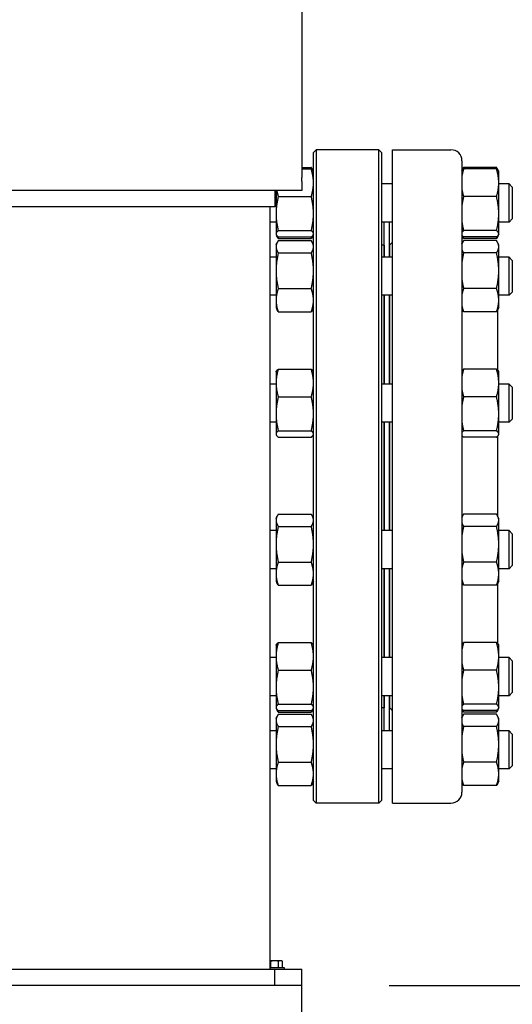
# Model space of a CAD drawing. Header units: inches. Extents: x 24 to 1128, y -58 to 748.
# Tile 126 of 256: x 251 to 262, y 333 to 356. Entities that reach past the tile are written whole.
import ezdxf

# ---------------------------------------------------------------- set-up
doc = ezdxf.new("R2010")
doc.units = ezdxf.units.IN
doc.header["$LTSCALE"] = 32
doc.header["$MEASUREMENT"] = 0
doc.layers.add('Dimension (ANSI)', color=7, linetype='Continuous', lineweight=25)
doc.layers.add('Visible (ANSI)', color=7, linetype='Continuous', lineweight=30)
doc.styles.add('Note Text (ANSI)', font='tahoma.ttf')
doc.dimstyles.new('SB Fraction-16 (ANSI)', dxfattribs={"dimscale": 32, "dimtxt": 0.125, "dimasz": 0.098425, "dimexe": 0.125, "dimexo": 0.0625, "dimgap": 0.031496, "dimtad": 0, "dimtih": 1, "dimtoh": 1, "dimdec": 4, "dimrnd": 1e-08, "dimzin": 0, "dimdsep": 46, "dimlunit": 5, "dimtxsty": 'Note Text (ANSI)', "dimcen": 0.09, "dimdle": 0.393701, "dimclrd": 256, "dimclre": 256, "dimclrt": 256, "dimadec": 0, "dimazin": 3, "dimtfac": 0.96, "dimtofl": 0, "dimtmove": 0, "dimatfit": 3, "dimfxl": 1, "dimfrac": 2, "dimtolj": 1, "dimtzin": 12, "dimlwd": -1, "dimlwe": -1, "dimarcsym": 0})

# ---------------------------------------------------------------- blocks, each defined once
blk = doc.blocks.new('*D17')
at = {"layer": 'Defpoints', "color": 0, "transparency": 16777216}
for p in [(257.225, 333.734), (233.912, 171.734), (300.059, 171.734)]:
    blk.add_point(p, dxfattribs=at)
at = {"layer": 'Dimension (ANSI)', "transparency": 16777216}
for p, q in [((259.225, 333.734), (304.059, 333.734)), ((300.059, 330.584), (300.059, 258.825)), ((300.059, 174.883), (300.059, 252.643)), ((235.912, 171.734), (304.059, 171.734))]:
    blk.add_line(p, q, dxfattribs=at)
for points in [[(299.534, 330.584), (300.584, 330.584), (300.059, 333.734)], [(299.534, 174.883), (300.584, 174.883), (300.059, 171.734)]]:
    blk.add_solid(points, dxfattribs=at)
at = {"layer": 'Dimension (ANSI)', "transparency": 16777216, "insert": (295.979, 257.817), "char_height": 4, "attachment_point": 1, "style": 'Note Text (ANSI)'}
blk.add_mtext('\\A1;162', dxfattribs=at)

msp = doc.modelspace()

# ---------------------------------------------------------------- linework, layer by layer
at = {"layer": 'Visible (ANSI)'}
for p, q in [((257.22467, 357.30772), (257.22467, 352.65962)), ((257.48967, 352.85867), (257.55217, 352.92117)), ((257.55217, 352.92117), (257.55217, 337.92117)), ((258.98717, 352.92117), (257.55217, 352.92117)), ((258.98717, 337.92117), (258.98717, 352.92117)), ((259.04967, 352.85867), (258.98717, 352.92117)), ((259.30267, 337.92117), (259.30267, 352.92117)), ((259.30267, 352.92117), (260.64367, 352.92117)), ((257.48967, 337.98367), (257.48967, 352.85867)), ((259.04967, 352.85867), (259.04967, 337.98367)), ((260.89367, 352.67117), (260.89367, 338.17117)), ((257.22467, 352.65962), (257.22467, 352.35689)), ((257.22467, 352.51712), (257.4378, 352.51712)), ((257.22467, 352.48021), (257.4378, 352.48021)), ((257.48442, 352.42995), (257.46832, 352.46447)), ((260.89367, 352.44657), (260.90202, 352.46447)), ((261.6878, 352.51712), (260.93254, 352.51712)), ((261.6878, 352.48021), (260.93254, 352.48021)), ((261.73442, 352.42995), (261.71832, 352.46447)), ((257.22467, 352.35689), (257.22467, 352.28658)), ((257.22467, 352.19072), (257.22467, 352.28658)), ((257.48967, 352.41869), (257.48442, 352.42995)), ((261.73967, 352.41869), (261.73442, 352.42995)), ((261.73967, 352.16256), (261.73967, 352.41869)), ((257.22467, 352.19072), (257.22467, 351.98367)), ((259.30267, 352.13719), (259.04967, 352.13719)), ((261.73967, 351.45464), (261.73967, 352.16256)), ((261.97675, 352.13719), (261.73967, 352.13719)), ((261.97675, 351.26219), (261.97675, 352.13719)), ((262.04967, 352.06427), (261.97675, 352.13719)), ((262.04967, 352.06427), (262.04967, 351.3351)), ((256.59967, 351.98367), (250.34967, 351.98367)), ((256.59967, 351.98367), (256.59967, 351.60867)), ((257.22467, 351.98367), (256.59967, 351.98367)), ((256.63067, 351.98367), (256.63067, 351.45464)), ((256.68254, 351.84491), (257.4378, 351.84491)), ((261.6878, 351.84491), (260.93254, 351.84491)), ((256.59967, 351.60867), (250.34967, 351.60867)), ((256.48467, 351.60867), (256.48467, 334.10867)), ((256.63067, 351.45464), (256.63067, 350.99177)), ((261.73967, 350.99177), (261.73967, 351.45464)), ((262.04967, 351.3351), (261.97675, 351.26219)), ((256.63067, 351.26219), (256.48467, 351.26219)), ((259.30267, 351.26219), (259.04967, 351.26219)), ((259.11467, 350.45486), (259.11467, 351.26219)), ((259.23467, 350.45486), (259.23467, 351.26219)), ((261.97675, 351.26219), (261.73967, 351.26219)), ((256.63067, 350.99177), (256.63067, 350.98069)), ((256.63067, 350.98069), (256.63592, 350.96943)), ((256.63592, 350.96943), (256.65202, 350.9349)), ((256.68254, 351.06438), (257.4378, 351.06438)), ((256.68254, 350.91916), (257.4378, 350.91916)), ((256.68254, 350.88226), (257.4378, 350.88226)), ((257.48442, 350.96943), (257.46832, 350.9349)), ((257.48967, 350.98069), (257.48442, 350.96943)), ((260.89367, 350.95281), (260.90202, 350.9349)), ((261.6878, 351.06438), (260.93254, 351.06438)), ((261.6878, 350.91916), (260.93254, 350.91916)), ((261.6878, 350.88226), (260.93254, 350.88226)), ((261.73442, 350.96943), (261.71832, 350.9349)), ((261.73967, 350.98069), (261.73442, 350.96943)), ((261.73967, 350.98069), (261.73967, 350.99177)), ((256.63067, 350.73636), (256.65202, 350.78215)), ((256.63067, 350.73636), (256.63067, 350.69332)), ((256.63067, 350.69332), (256.63067, 350.14313)), ((256.68254, 350.83479), (257.4378, 350.83479)), ((257.48967, 350.73636), (257.46832, 350.78215)), ((259.10967, 350.73117), (259.04967, 350.73117)), ((259.10967, 350.73117), (259.10967, 350.45486)), ((259.23967, 350.73617), (259.30267, 350.79917)), ((259.23967, 350.45486), (259.23967, 350.73617)), ((260.89367, 350.76424), (260.90202, 350.78215)), ((261.6878, 350.83479), (260.93254, 350.83479)), ((261.73967, 350.73636), (261.71832, 350.78215)), ((261.73967, 350.69332), (261.73967, 350.73636)), ((261.73967, 350.14313), (261.73967, 350.69332)), ((256.63067, 350.45486), (256.48467, 350.45486)), ((256.68254, 350.55184), (257.4378, 350.55184)), ((259.30267, 350.45486), (259.04967, 350.45486)), ((259.10967, 350.61117), (259.11467, 350.61117)), ((259.23467, 350.61117), (259.23967, 350.61117)), ((261.6878, 350.55184), (260.93254, 350.55184)), ((261.97675, 350.45486), (261.73967, 350.45486)), ((261.97675, 349.57986), (261.97675, 350.45486)), ((262.04967, 350.38195), (261.97675, 350.45486)), ((262.04967, 350.38195), (262.04967, 349.65278)), ((256.63067, 350.14313), (256.63067, 349.46717)), ((261.73967, 349.46717), (261.73967, 350.14313)), ((256.68254, 349.73441), (257.4378, 349.73441)), ((261.6878, 349.73441), (260.93254, 349.73441)), ((256.63067, 349.57986), (256.48467, 349.57986)), ((259.30267, 349.57986), (259.04967, 349.57986)), ((259.10967, 349.57986), (259.10967, 347.54099)), ((259.11467, 347.54099), (259.11467, 349.57986)), ((259.23467, 347.54099), (259.23467, 349.57986)), ((259.23967, 347.54099), (259.23967, 349.57986)), ((261.97675, 349.57986), (261.73967, 349.57986)), ((262.04967, 349.65278), (261.97675, 349.57986)), ((256.63067, 349.46717), (256.63067, 349.29836)), ((256.63067, 349.29836), (256.65202, 349.25258)), ((257.48967, 349.29836), (257.46832, 349.25258)), ((261.73967, 349.29836), (261.71832, 349.25258)), ((261.73967, 349.29836), (261.73967, 349.46717)), ((256.68254, 349.19993), (257.4378, 349.19993)), ((260.89367, 349.27048), (260.90202, 349.25258)), ((261.6878, 349.19993), (260.93254, 349.19993)), ((261.72067, 347.85434), (261.72067, 349.25762)), ((256.63067, 347.82249), (256.63592, 347.83375)), ((256.63067, 347.82249), (256.63067, 347.56637)), ((256.68254, 347.88402), (257.4378, 347.88402)), ((257.48967, 347.82249), (257.48442, 347.83375)), ((261.6878, 347.88402), (260.93254, 347.88402)), ((261.73967, 347.82249), (261.73442, 347.83375)), ((261.73967, 347.56637), (261.73967, 347.82249)), ((256.63067, 347.54099), (256.48467, 347.54099)), ((256.63067, 347.56637), (256.63067, 346.85845)), ((259.30267, 347.54099), (259.04967, 347.54099)), ((261.73967, 346.85845), (261.73967, 347.56637)), ((261.97675, 347.54099), (261.73967, 347.54099)), ((261.97675, 346.66599), (261.97675, 347.54099)), ((262.04967, 347.46808), (261.97675, 347.54099)), ((262.04967, 347.46808), (262.04967, 346.73891)), ((256.68254, 347.24871), (257.4378, 347.24871)), ((261.6878, 347.24871), (260.93254, 347.24871)), ((256.63067, 346.85845), (256.63067, 346.39558)), ((261.73967, 346.39558), (261.73967, 346.85845)), ((256.63067, 346.66599), (256.48467, 346.66599)), ((259.30267, 346.66599), (259.04967, 346.66599)), ((259.10967, 346.66599), (259.10967, 344.17635)), ((259.11467, 344.17635), (259.11467, 346.66599)), ((259.23467, 344.17635), (259.23467, 346.66599)), ((259.23967, 344.17635), (259.23967, 346.66599)), ((261.97675, 346.66599), (261.73967, 346.66599)), ((262.04967, 346.73891), (261.97675, 346.66599)), ((256.63067, 346.39558), (256.63067, 346.38449)), ((256.63067, 346.38449), (256.63592, 346.37324)), ((256.68254, 346.46819), (257.4378, 346.46819)), ((257.48967, 346.38449), (257.48442, 346.37324)), ((261.6878, 346.46819), (260.93254, 346.46819)), ((261.72067, 344.49859), (261.72067, 346.35264)), ((261.73967, 346.38449), (261.73442, 346.37324)), ((261.73967, 346.38449), (261.73967, 346.39558)), ((256.68254, 346.32297), (257.4378, 346.32297)), ((261.6878, 346.32297), (260.93254, 346.32297)), ((256.68254, 344.55628), (257.4378, 344.55628)), ((261.6878, 344.55628), (260.93254, 344.55628)), ((256.63067, 344.45785), (256.65202, 344.50363)), ((256.63067, 344.45785), (256.63067, 344.4148)), ((256.63067, 344.4148), (256.63067, 343.86461)), ((257.48967, 344.45785), (257.46832, 344.50363)), ((260.89367, 344.48572), (260.90202, 344.50363)), ((261.73967, 344.45785), (261.71832, 344.50363)), ((261.73967, 344.4148), (261.73967, 344.45785)), ((261.73967, 343.86461), (261.73967, 344.4148)), ((256.63067, 344.17635), (256.48467, 344.17635)), ((256.68254, 344.27332), (257.4378, 344.27332)), ((259.30267, 344.17635), (259.04967, 344.17635)), ((261.6878, 344.27332), (260.93254, 344.27332)), ((261.97675, 344.17635), (261.73967, 344.17635)), ((261.97675, 343.30135), (261.97675, 344.17635)), ((262.04967, 344.10343), (261.97675, 344.17635)), ((262.04967, 344.10343), (262.04967, 343.37426)), ((256.63067, 343.86461), (256.63067, 343.18865)), ((261.73967, 343.18865), (261.73967, 343.86461)), ((256.68254, 343.45589), (257.4378, 343.45589)), ((261.6878, 343.45589), (260.93254, 343.45589)), ((256.63067, 343.30135), (256.48467, 343.30135)), ((256.63067, 343.18865), (256.63067, 343.01985)), ((259.30267, 343.30135), (259.04967, 343.30135)), ((259.10967, 343.30135), (259.10967, 341.26248)), ((259.11467, 341.26248), (259.11467, 343.30135)), ((259.23467, 341.26248), (259.23467, 343.30135)), ((259.23967, 341.26248), (259.23967, 343.30135)), ((261.97675, 343.30135), (261.73967, 343.30135)), ((261.73967, 343.01985), (261.73967, 343.18865)), ((262.04967, 343.37426), (261.97675, 343.30135)), ((256.63067, 343.01985), (256.65202, 342.97406)), ((257.48967, 343.01985), (257.46832, 342.97406)), ((260.89367, 342.99197), (260.90202, 342.97406)), ((261.73967, 343.01985), (261.71832, 342.97406)), ((261.72067, 341.57583), (261.72067, 342.9791)), ((256.68254, 342.92142), (257.4378, 342.92142)), ((261.6878, 342.92142), (260.93254, 342.92142)), ((256.68254, 341.6055), (257.4378, 341.6055)), ((261.6878, 341.6055), (260.93254, 341.6055)), ((256.63067, 341.54398), (256.63592, 341.55523)), ((256.63067, 341.54398), (256.63067, 341.28785)), ((257.48967, 341.54398), (257.48442, 341.55523)), ((261.73967, 341.54398), (261.73442, 341.55523)), ((261.73967, 341.28785), (261.73967, 341.54398)), ((256.63067, 341.26248), (256.48467, 341.26248)), ((256.63067, 341.28785), (256.63067, 340.57993)), ((259.30267, 341.26248), (259.04967, 341.26248)), ((261.73967, 340.57993), (261.73967, 341.28785)), ((261.97675, 341.26248), (261.73967, 341.26248)), ((261.97675, 340.38748), (261.97675, 341.26248)), ((262.04967, 341.18956), (261.97675, 341.26248)), ((262.04967, 341.18956), (262.04967, 340.46039)), ((256.68254, 340.9702), (257.4378, 340.9702)), ((261.6878, 340.9702), (260.93254, 340.9702)), ((256.63067, 340.57993), (256.63067, 340.11706)), ((261.73967, 340.11706), (261.73967, 340.57993)), ((262.04967, 340.46039), (261.97675, 340.38748)), ((256.63067, 340.38748), (256.48467, 340.38748)), ((259.30267, 340.38748), (259.04967, 340.38748)), ((259.10967, 340.38748), (259.10967, 340.11117)), ((259.10967, 340.23117), (259.11467, 340.23117)), ((259.11467, 339.58015), (259.11467, 340.38748)), ((259.23467, 339.58015), (259.23467, 340.38748)), ((259.23467, 340.23117), (259.23967, 340.23117)), ((259.23967, 340.10617), (259.23967, 340.38748)), ((261.97675, 340.38748), (261.73967, 340.38748)), ((256.63067, 340.11706), (256.63067, 340.10598)), ((256.63067, 340.10598), (256.63592, 340.09472)), ((256.63592, 340.09472), (256.65202, 340.06019)), ((256.68254, 340.18967), (257.4378, 340.18967)), ((256.68254, 340.04445), (257.4378, 340.04445)), ((256.68254, 340.00754), (257.4378, 340.00754)), ((257.48433, 340.09451), (257.46832, 340.06019)), ((257.48967, 340.10598), (257.48442, 340.09472)), ((259.10967, 340.11117), (259.04967, 340.11117)), ((259.23967, 340.10617), (259.30267, 340.04317)), ((260.89402, 340.07736), (260.90202, 340.06019)), ((261.6878, 340.18967), (260.93254, 340.18967)), ((261.6878, 340.04445), (260.93254, 340.04445)), ((261.6878, 340.00754), (260.93254, 340.00754)), ((261.73442, 340.09472), (261.71832, 340.06019)), ((261.73967, 340.10598), (261.73442, 340.09472)), ((261.73967, 340.10598), (261.73967, 340.11706)), ((256.63067, 339.86165), (256.65202, 339.90744)), ((256.63067, 339.86165), (256.63067, 339.81861)), ((256.63067, 339.81861), (256.63067, 339.26842)), ((256.68254, 339.96008), (257.4378, 339.96008)), ((257.48967, 339.86165), (257.46832, 339.90744)), ((260.89367, 339.88953), (260.90202, 339.90744)), ((261.6878, 339.96008), (260.93254, 339.96008)), ((261.73967, 339.86165), (261.71832, 339.90744)), ((261.73967, 339.81861), (261.73967, 339.86165)), ((261.73967, 339.26842), (261.73967, 339.81861)), ((256.63067, 339.58015), (256.48467, 339.58015)), ((256.68254, 339.67713), (257.4378, 339.67713)), ((259.30267, 339.58015), (259.04967, 339.58015)), ((261.6878, 339.67713), (260.93254, 339.67713)), ((261.97675, 339.58015), (261.73967, 339.58015)), ((261.97675, 338.70515), (261.97675, 339.58015)), ((262.04967, 339.50723), (261.97675, 339.58015)), ((262.04967, 339.50723), (262.04967, 338.77807)), ((256.63067, 339.26842), (256.63067, 338.59246)), ((261.73967, 338.59246), (261.73967, 339.26842)), ((256.63067, 338.70515), (256.48467, 338.70515)), ((256.68254, 338.8597), (257.4378, 338.8597)), ((259.30267, 338.70515), (259.04967, 338.70515)), ((261.6878, 338.8597), (260.93254, 338.8597)), ((261.97675, 338.70515), (261.73967, 338.70515)), ((262.04967, 338.77807), (261.97675, 338.70515)), ((256.63067, 338.59246), (256.63067, 338.42365)), ((256.63067, 338.42365), (256.65202, 338.37787)), ((257.48967, 338.42365), (257.46832, 338.37787)), ((261.73967, 338.42365), (261.71832, 338.37787)), ((261.73967, 338.42365), (261.73967, 338.59246)), ((256.68254, 338.32522), (257.4378, 338.32522)), ((260.89367, 338.39577), (260.90202, 338.37787)), ((261.6878, 338.32522), (260.93254, 338.32522)), ((257.48967, 337.98367), (257.55217, 337.92117)), ((259.04967, 337.98367), (258.98717, 337.92117)), ((258.98717, 337.92117), (257.55217, 337.92117)), ((259.30267, 337.92117), (260.64367, 337.92117)), ((256.59967, 334.30267), (256.48467, 334.30267)), ((256.48467, 334.14767), (256.81567, 334.14767)), ((256.5096, 334.14767), (256.5096, 334.28345)), ((256.73477, 334.30267), (256.59967, 334.30267)), ((256.68974, 334.14767), (256.68974, 334.28345)), ((256.75567, 334.30267), (256.73477, 334.30267)), ((256.7798, 334.14767), (256.7798, 334.28345)), ((256.81567, 334.14767), (256.81567, 334.10867)), ((250.34967, 334.10867), (256.59967, 334.10867)), ((256.59967, 333.73367), (256.59967, 334.10867)), ((256.59967, 334.10867), (257.22467, 334.10867)), ((257.22467, 333.73367), (257.22467, 334.10867)), ((257.22467, 333.73367), (213.34967, 333.73367)), ((257.22467, 322.59617), (257.22467, 333.73367))]:
    msp.add_line(p, q, dxfattribs=at)
for centre, radius, start, end in [((260.64367, 352.67117), 0.25, 0, 90), ((257.11467, 350.81091), 0.375, 350.315504, 0), ((261.39367, 350.78351), 0.5, 180, 182.123617), ((257.11467, 340.03143), 0.375, 0, 9.684596), ((261.39367, 340.05883), 0.5, 177.456316, 180), ((260.64367, 338.17117), 0.25, 270, 0), ((256.59967, 334.08205), 0.22062, 90, 114.094843), ((256.59967, 334.08205), 0.22062, 65.905157, 90), ((256.59967, 334.08205), 0.2702, 48.189685, 54.73561)]:
    msp.add_arc(centre, radius, start, end, dxfattribs=at)
for centre, start_param, end_param in [((256.46457, 334.08205), 5.86265097, 6.09994596), ((256.73477, 334.08205), 0, 0.42053434), ((256.73477, 334.08205), 5.86265097, 6.28318531)]:
    msp.add_ellipse(centre, major_axis=(0, 0.22062), ratio=0.5, start_param=start_param, end_param=end_param, dxfattribs=at)
for points, weights in [([(257.47784, 352.4413), (257.46515, 352.47714), (257.4378, 352.51712)], [1.01895290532, 1.01965956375, 1]), ([(257.48967, 352.16256), (257.48967, 352.30998), (257.4378, 352.48021)], [1, 1.0379548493, 1]), ([(257.4378, 352.48021), (257.47345, 352.45347), (257.48442, 352.42995)], [1, 1.02578038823, 1.01653872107]), ([(260.93254, 352.51712), (260.9064, 352.47891), (260.89367, 352.44454)], [1, 1.01877372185, 1.01897523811]), ([(260.93254, 352.48021), (260.9064, 352.39443), (260.89367, 352.31725)], [1, 1.01877372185, 1.01897523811]), ([(260.89367, 352.44296), (260.9064, 352.4606), (260.93254, 352.48021)], [1.01897523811, 1.01877372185, 1]), ([(261.72784, 352.4413), (261.71515, 352.47714), (261.6878, 352.51712)], [1.01895290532, 1.01965956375, 1]), ([(261.73967, 352.16256), (261.73967, 352.30998), (261.6878, 352.48021)], [1, 1.0379548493, 1]), ([(261.6878, 352.48021), (261.72345, 352.45347), (261.73442, 352.42995)], [1, 1.02578038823, 1.01653872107]), ([(257.4378, 351.84491), (257.48967, 352.01514), (257.48967, 352.16256)], [1, 1.0379548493, 1]), ([(260.89367, 352.00787), (260.9064, 351.93069), (260.93254, 351.84491)], [1.01897523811, 1.01877372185, 1]), ([(261.6878, 351.84491), (261.73967, 352.01514), (261.73967, 352.16256)], [1, 1.0379548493, 1]), ([(256.68254, 351.84491), (256.63067, 351.63577), (256.63067, 351.45464)], [1, 1.0379548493, 1]), ([(256.64795, 351.98367), (256.66041, 351.91753), (256.68254, 351.84491)], [1.01846134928, 1.01584792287, 1]), ([(257.48967, 351.45464), (257.48967, 351.63577), (257.4378, 351.84491)], [1, 1.0379548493, 1]), ([(260.93254, 351.84491), (260.9064, 351.73951), (260.89367, 351.6447)], [1, 1.01877372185, 1.01897523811]), ([(261.73967, 351.45464), (261.73967, 351.63577), (261.6878, 351.84491)], [1, 1.0379548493, 1]), ([(256.63067, 351.45464), (256.63067, 351.27352), (256.68254, 351.06438)], [1, 1.0379548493, 1]), ([(257.4378, 351.06438), (257.48967, 351.27352), (257.48967, 351.45464)], [1, 1.0379548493, 1]), ([(261.6878, 351.06438), (261.73967, 351.27352), (261.73967, 351.45464)], [1, 1.0379548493, 1]), ([(260.89367, 351.26459), (260.9064, 351.16978), (260.93254, 351.06438)], [1.01897523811, 1.01877372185, 1]), ([(256.68254, 351.06438), (256.63067, 351.02547), (256.63067, 350.99177)], [1, 1.0379548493, 1]), ([(256.63067, 350.99177), (256.63067, 350.95807), (256.68254, 350.91916)], [1, 1.0379548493, 1]), ([(256.68254, 350.88226), (256.66379, 350.90966), (256.65202, 350.9349)], [1, 1.01339325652, 1.01733426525]), ([(256.66555, 350.93293), (256.67316, 350.90816), (256.68254, 350.88226)], [1.01098059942, 1.00665836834, 1]), ([(257.48967, 350.99177), (257.48967, 351.02547), (257.4378, 351.06438)], [1, 1.0379548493, 1]), ([(257.4378, 350.91916), (257.48967, 350.95807), (257.48967, 350.99177)], [1, 1.0379548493, 1]), ([(257.46832, 350.9349), (257.45655, 350.90966), (257.4378, 350.88226)], [1.01733426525, 1.01339325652, 1]), ([(257.4378, 350.88226), (257.44719, 350.90816), (257.45479, 350.93293)], [1, 1.00665836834, 1.01098059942]), ([(260.93254, 351.06438), (260.9064, 351.04477), (260.89367, 351.02713)], [1, 1.01877372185, 1.01897523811]), ([(260.89367, 350.95641), (260.9064, 350.93877), (260.93254, 350.91916)], [1.01897523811, 1.01877372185, 1]), ([(260.93254, 350.88226), (260.91379, 350.90966), (260.90202, 350.9349)], [1, 1.01339325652, 1.01733426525]), ([(260.91555, 350.93293), (260.92316, 350.90816), (260.93254, 350.88226)], [1.01098059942, 1.00665836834, 1]), ([(261.73967, 350.99177), (261.73967, 351.02547), (261.6878, 351.06438)], [1, 1.0379548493, 1]), ([(261.6878, 350.91916), (261.73967, 350.95807), (261.73967, 350.99177)], [1, 1.0379548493, 1]), ([(261.71832, 350.9349), (261.70655, 350.90966), (261.6878, 350.88226)], [1.01733426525, 1.01339325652, 1]), ([(261.6878, 350.88226), (261.69719, 350.90816), (261.70479, 350.93293)], [1, 1.00665836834, 1.01098059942]), ([(256.68254, 350.83479), (256.63067, 350.75898), (256.63067, 350.69332)], [1, 1.0379548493, 1]), ([(256.63067, 350.69332), (256.63067, 350.62766), (256.68254, 350.55184)], [1, 1.0379548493, 1]), ([(257.48967, 350.69332), (257.48967, 350.75898), (257.4378, 350.83479)], [1, 1.0379548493, 1]), ([(257.4378, 350.55184), (257.48967, 350.62766), (257.48967, 350.69332)], [1, 1.0379548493, 1]), ([(260.93254, 350.83479), (260.9064, 350.79659), (260.89367, 350.76221)], [1, 1.01877372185, 1.01897523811]), ([(261.73967, 350.69332), (261.73967, 350.75898), (261.6878, 350.83479)], [1, 1.0379548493, 1]), ([(261.6878, 350.55184), (261.73967, 350.62766), (261.73967, 350.69332)], [1, 1.0379548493, 1]), ([(256.68254, 350.55184), (256.63067, 350.33281), (256.63067, 350.14313)], [1, 1.0379548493, 1]), ([(257.48967, 350.14313), (257.48967, 350.33281), (257.4378, 350.55184)], [1, 1.0379548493, 1]), ([(260.89367, 350.62442), (260.9064, 350.59005), (260.93254, 350.55184)], [1.01897523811, 1.01877372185, 1]), ([(260.93254, 350.55184), (260.9064, 350.44146), (260.89367, 350.34217)], [1, 1.01877372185, 1.01897523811]), ([(261.73967, 350.14313), (261.73967, 350.33281), (261.6878, 350.55184)], [1, 1.0379548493, 1]), ([(256.63067, 350.14313), (256.63067, 349.95344), (256.68254, 349.73441)], [1, 1.0379548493, 1]), ([(257.4378, 349.73441), (257.48967, 349.95344), (257.48967, 350.14313)], [1, 1.0379548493, 1]), ([(261.6878, 349.73441), (261.73967, 349.95344), (261.73967, 350.14313)], [1, 1.0379548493, 1]), ([(256.68254, 349.73441), (256.63067, 349.5912), (256.63067, 349.46717)], [1, 1.0379548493, 1]), ([(257.48967, 349.46717), (257.48967, 349.5912), (257.4378, 349.73441)], [1, 1.0379548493, 1]), ([(260.89367, 349.94409), (260.9064, 349.84479), (260.93254, 349.73441)], [1.01897523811, 1.01877372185, 1]), ([(260.93254, 349.73441), (260.9064, 349.66224), (260.89367, 349.59731)], [1, 1.01877372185, 1.01897523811]), ([(261.73967, 349.46717), (261.73967, 349.5912), (261.6878, 349.73441)], [1, 1.0379548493, 1]), ([(256.63067, 349.46717), (256.63067, 349.34315), (256.68254, 349.19993)], [1, 1.0379548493, 1]), ([(257.4378, 349.19993), (257.48967, 349.34315), (257.48967, 349.46717)], [1, 1.0379548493, 1]), ([(260.89367, 349.33703), (260.9064, 349.2721), (260.93254, 349.19993)], [1.01897523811, 1.01877372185, 1]), ([(261.6878, 349.19993), (261.73967, 349.34315), (261.73967, 349.46717)], [1, 1.0379548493, 1]), ([(256.68254, 349.19993), (256.66379, 349.22734), (256.65202, 349.25258)], [1, 1.01339325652, 1.01733426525]), ([(257.46832, 349.25258), (257.45655, 349.22734), (257.4378, 349.19993)], [1.01733426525, 1.01339325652, 1]), ([(260.93254, 349.19993), (260.91379, 349.22734), (260.90202, 349.25258)], [1, 1.01339325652, 1.01733426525]), ([(261.71832, 349.25258), (261.70655, 349.22734), (261.6878, 349.19993)], [1.01733426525, 1.01339325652, 1]), ([(256.68254, 347.88402), (256.63067, 347.71379), (256.63067, 347.56637)], [1, 1.0379548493, 1]), ([(256.63592, 347.83375), (256.64689, 347.85727), (256.68254, 347.88402)], [1.01653872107, 1.02578038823, 1]), ([(257.48967, 347.56637), (257.48967, 347.71379), (257.4378, 347.88402)], [1, 1.0379548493, 1]), ([(257.4378, 347.88402), (257.47345, 347.85727), (257.48442, 347.83375)], [1, 1.02578038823, 1.01653872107]), ([(260.89367, 347.84677), (260.9064, 347.86441), (260.93254, 347.88402)], [1.01897523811, 1.01877372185, 1]), ([(260.93254, 347.88402), (260.9064, 347.79823), (260.89367, 347.72106)], [1, 1.01877372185, 1.01897523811]), ([(261.6878, 347.88402), (261.72345, 347.85727), (261.73442, 347.83375)], [1, 1.02578038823, 1.01653872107]), ([(261.73967, 347.56637), (261.73967, 347.71379), (261.6878, 347.88402)], [1, 1.0379548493, 1]), ([(256.63067, 347.56637), (256.63067, 347.41894), (256.68254, 347.24871)], [1, 1.0379548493, 1]), ([(257.4378, 347.24871), (257.48967, 347.41894), (257.48967, 347.56637)], [1, 1.0379548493, 1]), ([(261.6878, 347.24871), (261.73967, 347.41894), (261.73967, 347.56637)], [1, 1.0379548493, 1]), ([(256.68254, 347.24871), (256.63067, 347.03957), (256.63067, 346.85845)], [1, 1.0379548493, 1]), ([(257.48967, 346.85845), (257.48967, 347.03957), (257.4378, 347.24871)], [1, 1.0379548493, 1]), ([(260.89367, 347.41167), (260.9064, 347.3345), (260.93254, 347.24871)], [1.01897523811, 1.01877372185, 1]), ([(260.93254, 347.24871), (260.9064, 347.14332), (260.89367, 347.0485)], [1, 1.01877372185, 1.01897523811]), ([(261.73967, 346.85845), (261.73967, 347.03957), (261.6878, 347.24871)], [1, 1.0379548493, 1]), ([(256.63067, 346.85845), (256.63067, 346.67733), (256.68254, 346.46819)], [1, 1.0379548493, 1]), ([(257.4378, 346.46819), (257.48967, 346.67733), (257.48967, 346.85845)], [1, 1.0379548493, 1]), ([(261.6878, 346.46819), (261.73967, 346.67733), (261.73967, 346.85845)], [1, 1.0379548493, 1]), ([(260.89367, 346.6684), (260.9064, 346.57358), (260.93254, 346.46819)], [1.01897523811, 1.01877372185, 1]), ([(256.68254, 346.46819), (256.63067, 346.42928), (256.63067, 346.39558)], [1, 1.0379548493, 1]), ([(256.63067, 346.39558), (256.63067, 346.36188), (256.68254, 346.32297)], [1, 1.0379548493, 1]), ([(257.48967, 346.39558), (257.48967, 346.42928), (257.4378, 346.46819)], [1, 1.0379548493, 1]), ([(257.4378, 346.32297), (257.48967, 346.36188), (257.48967, 346.39558)], [1, 1.0379548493, 1]), ([(260.93254, 346.46819), (260.9064, 346.44858), (260.89367, 346.43094)], [1, 1.01877372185, 1.01897523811]), ([(260.89367, 346.36022), (260.9064, 346.34258), (260.93254, 346.32297)], [1.01897523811, 1.01877372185, 1]), ([(261.73967, 346.39558), (261.73967, 346.42928), (261.6878, 346.46819)], [1, 1.0379548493, 1]), ([(261.6878, 346.32297), (261.73967, 346.36188), (261.73967, 346.39558)], [1, 1.0379548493, 1]), ([(256.68254, 344.55628), (256.63067, 344.48046), (256.63067, 344.4148)], [1, 1.0379548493, 1]), ([(257.48967, 344.4148), (257.48967, 344.48046), (257.4378, 344.55628)], [1, 1.0379548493, 1]), ([(260.93254, 344.55628), (260.9064, 344.51807), (260.89367, 344.4837)], [1, 1.01877372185, 1.01897523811]), ([(261.73967, 344.4148), (261.73967, 344.48046), (261.6878, 344.55628)], [1, 1.0379548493, 1]), ([(256.63067, 344.4148), (256.63067, 344.34914), (256.68254, 344.27332)], [1, 1.0379548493, 1]), ([(257.4378, 344.27332), (257.48967, 344.34914), (257.48967, 344.4148)], [1, 1.0379548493, 1]), ([(260.89367, 344.3459), (260.9064, 344.31153), (260.93254, 344.27332)], [1.01897523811, 1.01877372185, 1]), ([(261.6878, 344.27332), (261.73967, 344.34914), (261.73967, 344.4148)], [1, 1.0379548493, 1]), ([(256.68254, 344.27332), (256.63067, 344.0543), (256.63067, 343.86461)], [1, 1.0379548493, 1]), ([(257.48967, 343.86461), (257.48967, 344.0543), (257.4378, 344.27332)], [1, 1.0379548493, 1]), ([(260.93254, 344.27332), (260.9064, 344.16295), (260.89367, 344.06365)], [1, 1.01877372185, 1.01897523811]), ([(261.73967, 343.86461), (261.73967, 344.0543), (261.6878, 344.27332)], [1, 1.0379548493, 1]), ([(256.63067, 343.86461), (256.63067, 343.67492), (256.68254, 343.45589)], [1, 1.0379548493, 1]), ([(257.4378, 343.45589), (257.48967, 343.67492), (257.48967, 343.86461)], [1, 1.0379548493, 1]), ([(261.6878, 343.45589), (261.73967, 343.67492), (261.73967, 343.86461)], [1, 1.0379548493, 1]), ([(260.89367, 343.66557), (260.9064, 343.56627), (260.93254, 343.45589)], [1.01897523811, 1.01877372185, 1]), ([(256.68254, 343.45589), (256.63067, 343.31268), (256.63067, 343.18865)], [1, 1.0379548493, 1]), ([(257.48967, 343.18865), (257.48967, 343.31268), (257.4378, 343.45589)], [1, 1.0379548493, 1]), ([(260.93254, 343.45589), (260.9064, 343.38372), (260.89367, 343.3188)], [1, 1.01877372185, 1.01897523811]), ([(261.73967, 343.18865), (261.73967, 343.31268), (261.6878, 343.45589)], [1, 1.0379548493, 1]), ([(256.63067, 343.18865), (256.63067, 343.06463), (256.68254, 342.92142)], [1, 1.0379548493, 1]), ([(257.4378, 342.92142), (257.48967, 343.06463), (257.48967, 343.18865)], [1, 1.0379548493, 1]), ([(261.6878, 342.92142), (261.73967, 343.06463), (261.73967, 343.18865)], [1, 1.0379548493, 1]), ([(256.68254, 342.92142), (256.66379, 342.94882), (256.65202, 342.97406)], [1, 1.01339325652, 1.01733426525]), ([(257.46832, 342.97406), (257.45655, 342.94882), (257.4378, 342.92142)], [1.01733426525, 1.01339325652, 1]), ([(260.89367, 343.05851), (260.9064, 342.99359), (260.93254, 342.92142)], [1.01897523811, 1.01877372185, 1]), ([(260.93254, 342.92142), (260.91379, 342.94882), (260.90202, 342.97406)], [1, 1.01339325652, 1.01733426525]), ([(261.71832, 342.97406), (261.70655, 342.94882), (261.6878, 342.92142)], [1.01733426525, 1.01339325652, 1]), ([(256.68254, 341.6055), (256.63067, 341.43527), (256.63067, 341.28785)], [1, 1.0379548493, 1]), ([(256.63592, 341.55523), (256.64689, 341.57876), (256.68254, 341.6055)], [1.01653872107, 1.02578038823, 1]), ([(257.48967, 341.28785), (257.48967, 341.43527), (257.4378, 341.6055)], [1, 1.0379548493, 1]), ([(257.4378, 341.6055), (257.47345, 341.57876), (257.48442, 341.55523)], [1, 1.02578038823, 1.01653872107]), ([(260.89367, 341.56825), (260.9064, 341.58589), (260.93254, 341.6055)], [1.01897523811, 1.01877372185, 1]), ([(260.93254, 341.6055), (260.9064, 341.51971), (260.89367, 341.44254)], [1, 1.01877372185, 1.01897523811]), ([(261.6878, 341.6055), (261.72345, 341.57876), (261.73442, 341.55523)], [1, 1.02578038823, 1.01653872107]), ([(261.73967, 341.28785), (261.73967, 341.43527), (261.6878, 341.6055)], [1, 1.0379548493, 1]), ([(256.63067, 341.28785), (256.63067, 341.14042), (256.68254, 340.9702)], [1, 1.0379548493, 1]), ([(257.4378, 340.9702), (257.48967, 341.14042), (257.48967, 341.28785)], [1, 1.0379548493, 1]), ([(261.6878, 340.9702), (261.73967, 341.14042), (261.73967, 341.28785)], [1, 1.0379548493, 1]), ([(256.68254, 340.9702), (256.63067, 340.76105), (256.63067, 340.57993)], [1, 1.0379548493, 1]), ([(257.48967, 340.57993), (257.48967, 340.76105), (257.4378, 340.9702)], [1, 1.0379548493, 1]), ([(260.89367, 341.13316), (260.9064, 341.05598), (260.93254, 340.9702)], [1.01897523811, 1.01877372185, 1]), ([(260.93254, 340.9702), (260.9064, 340.8648), (260.89367, 340.76998)], [1, 1.01877372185, 1.01897523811]), ([(261.73967, 340.57993), (261.73967, 340.76105), (261.6878, 340.9702)], [1, 1.0379548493, 1]), ([(256.63067, 340.57993), (256.63067, 340.39881), (256.68254, 340.18967)], [1, 1.0379548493, 1]), ([(257.4378, 340.18967), (257.48967, 340.39881), (257.48967, 340.57993)], [1, 1.0379548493, 1]), ([(261.6878, 340.18967), (261.73967, 340.39881), (261.73967, 340.57993)], [1, 1.0379548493, 1]), ([(260.89367, 340.38988), (260.9064, 340.29507), (260.93254, 340.18967)], [1.01897523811, 1.01877372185, 1]), ([(256.68254, 340.18967), (256.63067, 340.15076), (256.63067, 340.11706)], [1, 1.0379548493, 1]), ([(256.63067, 340.11706), (256.63067, 340.08336), (256.68254, 340.04445)], [1, 1.0379548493, 1]), ([(256.68254, 340.00754), (256.66379, 340.03495), (256.65202, 340.06019)], [1, 1.01339325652, 1.01733426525]), ([(256.66555, 340.05822), (256.67316, 340.03345), (256.68254, 340.00754)], [1.01098059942, 1.00665836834, 1]), ([(257.48967, 340.11706), (257.48967, 340.15076), (257.4378, 340.18967)], [1, 1.0379548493, 1]), ([(257.4378, 340.04445), (257.48967, 340.08336), (257.48967, 340.11706)], [1, 1.0379548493, 1]), ([(257.46832, 340.06019), (257.45655, 340.03495), (257.4378, 340.00754)], [1.01733426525, 1.01339325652, 1]), ([(257.4378, 340.00754), (257.44719, 340.03345), (257.45479, 340.05822)], [1, 1.00665836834, 1.01098059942]), ([(260.93254, 340.18967), (260.9064, 340.17006), (260.89367, 340.15242)], [1, 1.01877372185, 1.01897523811]), ([(260.89367, 340.0817), (260.9064, 340.06406), (260.93254, 340.04445)], [1.01897523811, 1.01877372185, 1]), ([(260.93254, 340.00754), (260.91379, 340.03495), (260.90202, 340.06019)], [1, 1.01339325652, 1.01733426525]), ([(260.91555, 340.05822), (260.92316, 340.03345), (260.93254, 340.00754)], [1.01098059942, 1.00665836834, 1]), ([(261.73967, 340.11706), (261.73967, 340.15076), (261.6878, 340.18967)], [1, 1.0379548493, 1]), ([(261.6878, 340.04445), (261.73967, 340.08336), (261.73967, 340.11706)], [1, 1.0379548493, 1]), ([(261.71832, 340.06019), (261.70655, 340.03495), (261.6878, 340.00754)], [1.01733426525, 1.01339325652, 1]), ([(261.6878, 340.00754), (261.69719, 340.03345), (261.70479, 340.05822)], [1, 1.00665836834, 1.01098059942]), ([(256.68254, 339.96008), (256.63067, 339.88427), (256.63067, 339.81861)], [1, 1.0379548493, 1]), ([(256.63067, 339.81861), (256.63067, 339.75295), (256.68254, 339.67713)], [1, 1.0379548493, 1]), ([(257.48967, 339.81861), (257.48967, 339.88427), (257.4378, 339.96008)], [1, 1.0379548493, 1]), ([(257.4378, 339.67713), (257.48967, 339.75295), (257.48967, 339.81861)], [1, 1.0379548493, 1]), ([(260.93254, 339.96008), (260.9064, 339.92187), (260.89367, 339.8875)], [1, 1.01877372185, 1.01897523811]), ([(261.73967, 339.81861), (261.73967, 339.88427), (261.6878, 339.96008)], [1, 1.0379548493, 1]), ([(261.6878, 339.67713), (261.73967, 339.75295), (261.73967, 339.81861)], [1, 1.0379548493, 1]), ([(256.68254, 339.67713), (256.63067, 339.4581), (256.63067, 339.26842)], [1, 1.0379548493, 1]), ([(257.48967, 339.26842), (257.48967, 339.4581), (257.4378, 339.67713)], [1, 1.0379548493, 1]), ([(260.89367, 339.74971), (260.9064, 339.71534), (260.93254, 339.67713)], [1.01897523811, 1.01877372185, 1]), ([(260.93254, 339.67713), (260.9064, 339.56675), (260.89367, 339.46745)], [1, 1.01877372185, 1.01897523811]), ([(261.73967, 339.26842), (261.73967, 339.4581), (261.6878, 339.67713)], [1, 1.0379548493, 1]), ([(256.63067, 339.26842), (256.63067, 339.07873), (256.68254, 338.8597)], [1, 1.0379548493, 1]), ([(257.4378, 338.8597), (257.48967, 339.07873), (257.48967, 339.26842)], [1, 1.0379548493, 1]), ([(261.6878, 338.8597), (261.73967, 339.07873), (261.73967, 339.26842)], [1, 1.0379548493, 1]), ([(260.89367, 339.06938), (260.9064, 338.97008), (260.93254, 338.8597)], [1.01897523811, 1.01877372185, 1]), ([(256.68254, 338.8597), (256.63067, 338.71649), (256.63067, 338.59246)], [1, 1.0379548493, 1]), ([(257.48967, 338.59246), (257.48967, 338.71649), (257.4378, 338.8597)], [1, 1.0379548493, 1]), ([(260.93254, 338.8597), (260.9064, 338.78753), (260.89367, 338.7226)], [1, 1.01877372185, 1.01897523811]), ([(261.73967, 338.59246), (261.73967, 338.71649), (261.6878, 338.8597)], [1, 1.0379548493, 1]), ([(256.63067, 338.59246), (256.63067, 338.46843), (256.68254, 338.32522)], [1, 1.0379548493, 1]), ([(257.4378, 338.32522), (257.48967, 338.46843), (257.48967, 338.59246)], [1, 1.0379548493, 1]), ([(260.89367, 338.46232), (260.9064, 338.39739), (260.93254, 338.32522)], [1.01897523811, 1.01877372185, 1]), ([(261.6878, 338.32522), (261.73967, 338.46843), (261.73967, 338.59246)], [1, 1.0379548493, 1]), ([(256.68254, 338.32522), (256.66379, 338.35262), (256.65202, 338.37787)], [1, 1.01339325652, 1.01733426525]), ([(257.46832, 338.37787), (257.45655, 338.35262), (257.4378, 338.32522)], [1.01733426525, 1.01339325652, 1]), ([(260.93254, 338.32522), (260.91379, 338.35262), (260.90202, 338.37787)], [1, 1.01339325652, 1.01733426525]), ([(261.71832, 338.37787), (261.70655, 338.35262), (261.6878, 338.32522)], [1.01733426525, 1.01339325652, 1])]:
    msp.add_rational_spline(points, weights, degree=2, dxfattribs=at)

# ---------------------------------------------------------------- dimensions: what is measured, and where the dimension line sits
at = {"layer": 'Dimension (ANSI)'}
dim = msp.add_linear_dim(base=(300.05932, 171.73367), p1=(257.22467, 333.73367), p2=(233.91217, 171.73367), angle=90, dimstyle='SB Fraction-16 (ANSI)', override={"dimgap": 0.031496, "dimdec": 4, "dimtol": 0, "dimlim": 0, "dimtp": 0, "dimtm": 0, "dimtdec": 2, "dimatfit": 1}, dxfattribs=at)
dim.commit()
dim.dimension.update_dxf_attribs({"geometry": '*D17', "text_midpoint": (300.05932, 255.73367), "dimtype": 160})

doc.saveas('drawing.dxf')
